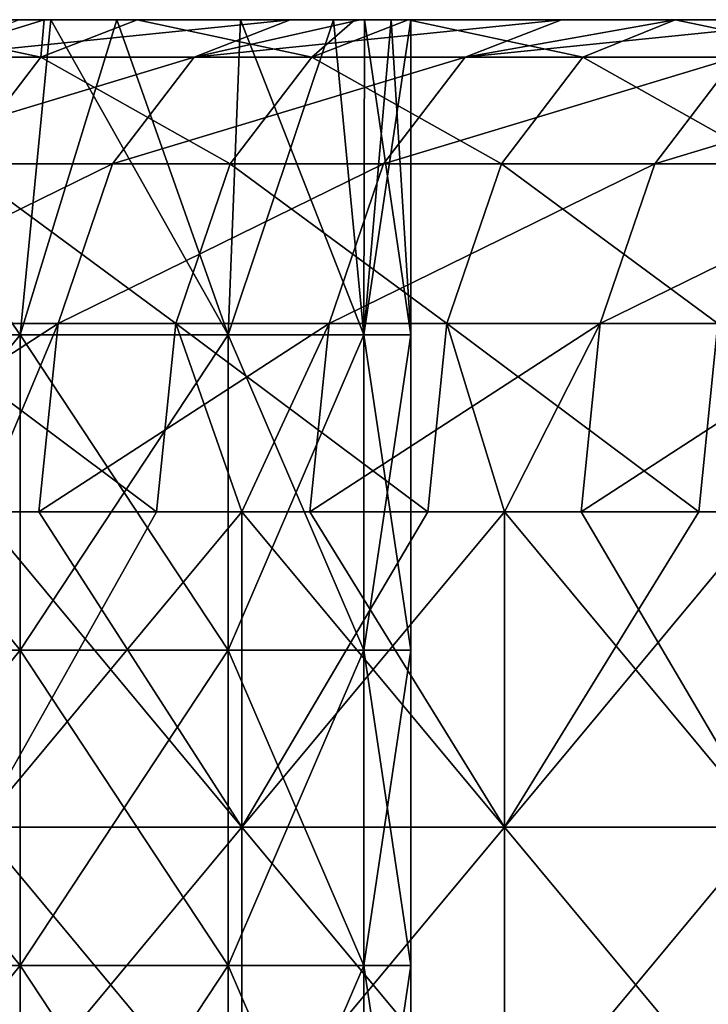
# Model space of a CAD drawing. Header units: inches. Extents: x -4.75 to 4.5, y 0 to 1.88.
# Tile 7 of 256: x -4.15 to -3.98, y 1 to 1.25. Entities that reach past the tile are written whole.
import ezdxf

# ---------------------------------------------------------------- set-up
doc = ezdxf.new("R2010")
doc.units = ezdxf.units.IN
doc.header["$LTSCALE"] = 101.851852
doc.header["$MEASUREMENT"] = 0
for name, color, linetype in [('100', 7, 'CONTINUOUS'), ('101', 7, 'CONTINUOUS'), ('102', 7, 'CONTINUOUS'), ('103', 7, 'CONTINUOUS'), ('125', 7, 'CONTINUOUS'), ('129', 7, 'CONTINUOUS'), ('98', 7, 'CONTINUOUS')]:
    doc.layers.add(name, color=color, linetype=linetype)

msp = doc.modelspace()

# ---------------------------------------------------------------- linework, layer by layer
at = {"layer": '100', "color": 13, "linetype": 'Continuous', "true_color": 0xd67263}
for points in [[(-4.11609, 1.125, -0.75185), (-4.09444, 1.125, -0.76472), (-4.16111, 1.045, -0.72509), (-4.11609, 1.125, -0.75185)], [(-4.16111, 1.045, -0.72509), (-4.09444, 1.125, -0.76472), (-4.09444, 1.045, -0.76472), (-4.16111, 1.045, -0.72509)], [(-4.16111, 1.125, -0.72509), (-4.11609, 1.125, -0.75185), (-4.16111, 1.045, -0.72509), (-4.16111, 1.125, -0.72509)], [(-4.04725, 1.125, -0.79278), (-4.02778, 1.125, -0.80435), (-4.09444, 1.045, -0.76472), (-4.04725, 1.125, -0.79278)], [(-4.09444, 1.045, -0.76472), (-4.02778, 1.125, -0.80435), (-4.02778, 1.045, -0.80435), (-4.09444, 1.045, -0.76472)], [(-4.09444, 1.125, -0.76472), (-4.04725, 1.125, -0.79278), (-4.09444, 1.045, -0.76472), (-4.09444, 1.125, -0.76472)], [(-3.97842, 1.125, -0.8337), (-3.96112, 1.125, -0.84398), (-4.02778, 1.045, -0.80435), (-3.97842, 1.125, -0.8337)], [(-4.02778, 1.045, -0.80435), (-3.96112, 1.125, -0.84398), (-3.96112, 1.045, -0.84398), (-4.02778, 1.045, -0.80435)], [(-4.02778, 1.125, -0.80435), (-3.97842, 1.125, -0.8337), (-4.02778, 1.045, -0.80435), (-4.02778, 1.125, -0.80435)], [(-4.16111, 1.045, -0.72509), (-4.09444, 1.045, -0.76472), (-4.16111, 0.96492, -0.72509), (-4.16111, 1.045, -0.72509)], [(-4.09444, 1.045, -0.76472), (-4.09444, 0.96492, -0.76472), (-4.16111, 0.96492, -0.72509), (-4.09444, 1.045, -0.76472)], [(-4.09444, 1.045, -0.76472), (-4.02778, 1.045, -0.80435), (-4.09444, 0.96492, -0.76472), (-4.09444, 1.045, -0.76472)], [(-4.02778, 1.045, -0.80435), (-4.02778, 0.96492, -0.80435), (-4.09444, 0.96492, -0.76472), (-4.02778, 1.045, -0.80435)], [(-4.02778, 1.045, -0.80435), (-3.96112, 1.045, -0.84398), (-4.02778, 0.96492, -0.80435), (-4.02778, 1.045, -0.80435)], [(-3.96112, 1.045, -0.84398), (-3.96112, 0.96492, -0.84398), (-4.02778, 0.96492, -0.80435), (-3.96112, 1.045, -0.84398)]]:
    msp.add_3dface(points, dxfattribs=at)
at = {"layer": '101', "color": 13, "linetype": 'Continuous', "true_color": 0xd67263}
for points in [[(-4.22468, 1.25, -0.54188), (-4.22468, 1.25, -0.4722), (-4.1446, 1.25, -0.51857), (-4.22468, 1.25, -0.54188)], [(-4.19029, 1.25, -0.56232), (-4.22468, 1.25, -0.54188), (-4.1446, 1.25, -0.51857), (-4.19029, 1.25, -0.56232)], [(-4.22468, 1.25, -0.4722), (-4.22468, 1.25, -0.40253), (-4.1446, 1.25, -0.44766), (-4.22468, 1.25, -0.4722)], [(-4.1446, 1.25, -0.51857), (-4.22468, 1.25, -0.4722), (-4.1446, 1.25, -0.44766), (-4.1446, 1.25, -0.51857)], [(-4.22468, 1.25, -0.40253), (-4.22468, 1.25, -0.33286), (-4.1446, 1.25, -0.37675), (-4.22468, 1.25, -0.40253)], [(-4.1446, 1.25, -0.44766), (-4.22468, 1.25, -0.40253), (-4.1446, 1.25, -0.37675), (-4.1446, 1.25, -0.44766)], [(-4.22468, 1.25, -0.33286), (-4.22468, 1.25, -0.26319), (-4.1446, 1.25, -0.30583), (-4.22468, 1.25, -0.33286)], [(-4.1446, 1.25, -0.37675), (-4.22468, 1.25, -0.33286), (-4.1446, 1.25, -0.30583), (-4.1446, 1.25, -0.37675)], [(-4.22468, 1.25, -0.26319), (-4.22446, 1.25, -0.19685), (-4.1446, 1.25, -0.23492), (-4.22468, 1.25, -0.26319)], [(-4.1446, 1.25, -0.30583), (-4.22468, 1.25, -0.26319), (-4.1446, 1.25, -0.23492), (-4.1446, 1.25, -0.30583)], [(-4.1446, 1.25, 0.51857), (-4.1446, 1.25, 0.44766), (-4.22468, 1.25, 0.4722), (-4.1446, 1.25, 0.51857)], [(-4.21979, 1.25, 0.54478), (-4.1446, 1.25, 0.51857), (-4.22468, 1.25, 0.54188), (-4.21979, 1.25, 0.54478)], [(-4.22468, 1.25, 0.54188), (-4.1446, 1.25, 0.51857), (-4.22468, 1.25, 0.4722), (-4.22468, 1.25, 0.54188)], [(-4.1446, 1.25, 0.44766), (-4.1446, 1.25, 0.37675), (-4.22468, 1.25, 0.40253), (-4.1446, 1.25, 0.44766)], [(-4.22468, 1.25, 0.4722), (-4.1446, 1.25, 0.44766), (-4.22468, 1.25, 0.40253), (-4.22468, 1.25, 0.4722)], [(-4.1446, 1.25, 0.37675), (-4.1446, 1.25, 0.30583), (-4.22468, 1.25, 0.33286), (-4.1446, 1.25, 0.37675)], [(-4.22468, 1.25, 0.40253), (-4.1446, 1.25, 0.37675), (-4.22468, 1.25, 0.33286), (-4.22468, 1.25, 0.40253)], [(-4.1446, 1.25, 0.30583), (-4.1446, 1.25, 0.23492), (-4.22468, 1.25, 0.26319), (-4.1446, 1.25, 0.30583)], [(-4.22468, 1.25, 0.33286), (-4.1446, 1.25, 0.30583), (-4.22468, 1.25, 0.26319), (-4.22468, 1.25, 0.33286)], [(-4.1446, 1.25, 0.23492), (-4.2059, 1.25, 0.19352), (-4.22468, 1.25, 0.26319), (-4.1446, 1.25, 0.23492)], [(-4.22446, 1.25, -0.19685), (-4.2059, 1.25, -0.19352), (-4.1446, 1.25, -0.23492), (-4.22446, 1.25, -0.19685)], [(-4.19032, 1.25, 0.56231), (-4.1446, 1.25, 0.51857), (-4.21979, 1.25, 0.54478), (-4.19032, 1.25, 0.56231)], [(-4.1446, 1.25, -0.23492), (-4.2059, 1.25, -0.19352), (-4.14298, 1.25, -0.16714), (-4.1446, 1.25, -0.23492)], [(-4.1446, 1.25, 0.23492), (-4.14298, 1.25, 0.16714), (-4.2059, 1.25, 0.19352), (-4.1446, 1.25, 0.23492)], [(-4.15096, 1.25, 0.5857), (-4.1446, 1.25, 0.51857), (-4.19032, 1.25, 0.56231), (-4.15096, 1.25, 0.5857)], [(-4.1446, 1.25, -0.58948), (-4.19029, 1.25, -0.56232), (-4.1446, 1.25, -0.51857), (-4.1446, 1.25, -0.58948)], [(-4.1446, 1.25, 0.58948), (-4.1446, 1.25, 0.51857), (-4.15096, 1.25, 0.5857), (-4.1446, 1.25, 0.58948)], [(-4.1446, 1.25, -0.58948), (-4.1446, 1.25, -0.51857), (-4.06452, 1.25, -0.56584), (-4.1446, 1.25, -0.58948)], [(-4.12105, 1.25, -0.60349), (-4.1446, 1.25, -0.58948), (-4.06452, 1.25, -0.56584), (-4.12105, 1.25, -0.60349)], [(-4.1446, 1.25, -0.51857), (-4.1446, 1.25, -0.44766), (-4.06452, 1.25, -0.4946), (-4.1446, 1.25, -0.51857)], [(-4.06452, 1.25, -0.56584), (-4.1446, 1.25, -0.51857), (-4.06452, 1.25, -0.4946), (-4.06452, 1.25, -0.56584)], [(-4.1446, 1.25, -0.44766), (-4.1446, 1.25, -0.37675), (-4.06452, 1.25, -0.42335), (-4.1446, 1.25, -0.44766)], [(-4.06452, 1.25, -0.4946), (-4.1446, 1.25, -0.44766), (-4.06452, 1.25, -0.42335), (-4.06452, 1.25, -0.4946)], [(-4.1446, 1.25, -0.37675), (-4.1446, 1.25, -0.30583), (-4.06452, 1.25, -0.3521), (-4.1446, 1.25, -0.37675)], [(-4.06452, 1.25, -0.42335), (-4.1446, 1.25, -0.37675), (-4.06452, 1.25, -0.3521), (-4.06452, 1.25, -0.42335)], [(-4.1446, 1.25, -0.30583), (-4.1446, 1.25, -0.23492), (-4.06452, 1.25, -0.28086), (-4.1446, 1.25, -0.30583)], [(-4.06452, 1.25, -0.3521), (-4.1446, 1.25, -0.30583), (-4.06452, 1.25, -0.28086), (-4.06452, 1.25, -0.3521)], [(-4.1446, 1.25, -0.23492), (-4.14298, 1.25, -0.16714), (-4.06452, 1.25, -0.20961), (-4.1446, 1.25, -0.23492)], [(-4.06452, 1.25, -0.28086), (-4.1446, 1.25, -0.23492), (-4.06452, 1.25, -0.20961), (-4.06452, 1.25, -0.28086)], [(-4.06452, 1.25, 0.56584), (-4.06452, 1.25, 0.4946), (-4.1446, 1.25, 0.51857), (-4.06452, 1.25, 0.56584)], [(-4.08213, 1.25, 0.62662), (-4.06452, 1.25, 0.56584), (-4.1446, 1.25, 0.58948), (-4.08213, 1.25, 0.62662)], [(-4.1446, 1.25, 0.58948), (-4.06452, 1.25, 0.56584), (-4.1446, 1.25, 0.51857), (-4.1446, 1.25, 0.58948)], [(-4.06452, 1.25, 0.4946), (-4.06452, 1.25, 0.42335), (-4.1446, 1.25, 0.44766), (-4.06452, 1.25, 0.4946)], [(-4.1446, 1.25, 0.51857), (-4.06452, 1.25, 0.4946), (-4.1446, 1.25, 0.44766), (-4.1446, 1.25, 0.51857)], [(-4.06452, 1.25, 0.42335), (-4.06452, 1.25, 0.3521), (-4.1446, 1.25, 0.37675), (-4.06452, 1.25, 0.42335)], [(-4.1446, 1.25, 0.44766), (-4.06452, 1.25, 0.42335), (-4.1446, 1.25, 0.37675), (-4.1446, 1.25, 0.44766)], [(-4.06452, 1.25, 0.3521), (-4.06452, 1.25, 0.28086), (-4.1446, 1.25, 0.30583), (-4.06452, 1.25, 0.3521)], [(-4.1446, 1.25, 0.37675), (-4.06452, 1.25, 0.3521), (-4.1446, 1.25, 0.30583), (-4.1446, 1.25, 0.37675)], [(-4.06452, 1.25, 0.28086), (-4.06452, 1.25, 0.20961), (-4.1446, 1.25, 0.23492), (-4.06452, 1.25, 0.28086)], [(-4.1446, 1.25, 0.30583), (-4.06452, 1.25, 0.28086), (-4.1446, 1.25, 0.23492), (-4.1446, 1.25, 0.30583)], [(-4.1446, 1.25, 0.23492), (-4.06452, 1.25, 0.20961), (-4.14298, 1.25, 0.16714), (-4.1446, 1.25, 0.23492)], [(-4.14298, 1.25, -0.16714), (-4.12619, 1.25, -0.15515), (-4.06452, 1.25, -0.20961), (-4.14298, 1.25, -0.16714)], [(-4.06452, 1.25, 0.20961), (-4.06452, 1.25, 0.13836), (-4.14298, 1.25, 0.16714), (-4.06452, 1.25, 0.20961)], [(-4.14298, 1.25, 0.16714), (-4.06452, 1.25, 0.13836), (-4.12619, 1.25, 0.15515), (-4.14298, 1.25, 0.16714)], [(-4.06452, 1.25, -0.20961), (-4.12619, 1.25, -0.15515), (-4.06452, 1.25, -0.13836), (-4.06452, 1.25, -0.20961)], [(-4.06452, 1.25, -0.13836), (-4.12619, 1.25, -0.15515), (-4.09479, 1.25, -0.12371), (-4.06452, 1.25, -0.13836)], [(-4.12619, 1.25, 0.15515), (-4.06452, 1.25, 0.13836), (-4.09479, 1.25, 0.12371), (-4.12619, 1.25, 0.15515)], [(-4.06577, 1.25, -0.63635), (-4.12105, 1.25, -0.60349), (-4.06452, 1.25, -0.56584), (-4.06577, 1.25, -0.63635)], [(-4.0712, 1.25, -0.08614), (-4.06452, 1.25, -0.13836), (-4.09479, 1.25, -0.12371), (-4.0712, 1.25, -0.08614)], [(-4.06452, 1.25, 0.13836), (-4.0712, 1.25, 0.08614), (-4.09479, 1.25, 0.12371), (-4.06452, 1.25, 0.13836)], [(-4.06452, 1.25, 0.63709), (-4.06452, 1.25, 0.56584), (-4.08213, 1.25, 0.62662), (-4.06452, 1.25, 0.63709)], [(-4.0633, 1.25, -0.06738), (-4.06452, 1.25, -0.13836), (-4.0712, 1.25, -0.08614), (-4.0633, 1.25, -0.06738)], [(-4.06452, 1.25, 0.13836), (-4.0633, 1.25, 0.06738), (-4.0712, 1.25, 0.08614), (-4.06452, 1.25, 0.13836)], [(-4.06577, 1.25, -0.63635), (-4.06452, 1.25, -0.56584), (-3.98444, 1.25, -0.60862), (-4.06577, 1.25, -0.63635)], [(-4.05221, 1.25, -0.64441), (-4.06577, 1.25, -0.63635), (-3.98444, 1.25, -0.60862), (-4.05221, 1.25, -0.64441)], [(-4.06452, 1.25, -0.56584), (-4.06452, 1.25, -0.4946), (-3.98444, 1.25, -0.53254), (-4.06452, 1.25, -0.56584)], [(-3.98444, 1.25, -0.60862), (-4.06452, 1.25, -0.56584), (-3.98444, 1.25, -0.53254), (-3.98444, 1.25, -0.60862)], [(-4.06452, 1.25, -0.4946), (-4.06452, 1.25, -0.42335), (-3.98444, 1.25, -0.45646), (-4.06452, 1.25, -0.4946)], [(-3.98444, 1.25, -0.53254), (-4.06452, 1.25, -0.4946), (-3.98444, 1.25, -0.45646), (-3.98444, 1.25, -0.53254)], [(-4.06452, 1.25, -0.42335), (-4.06452, 1.25, -0.3521), (-3.98444, 1.25, -0.38039), (-4.06452, 1.25, -0.42335)], [(-3.98444, 1.25, -0.45646), (-4.06452, 1.25, -0.42335), (-3.98444, 1.25, -0.38039), (-3.98444, 1.25, -0.45646)], [(-4.06452, 1.25, -0.3521), (-4.06452, 1.25, -0.28086), (-3.98444, 1.25, -0.30431), (-4.06452, 1.25, -0.3521)], [(-3.98444, 1.25, -0.38039), (-4.06452, 1.25, -0.3521), (-3.98444, 1.25, -0.30431), (-3.98444, 1.25, -0.38039)], [(-4.06452, 1.25, -0.28086), (-4.06452, 1.25, -0.20961), (-3.98444, 1.25, -0.22823), (-4.06452, 1.25, -0.28086)], [(-3.98444, 1.25, -0.30431), (-4.06452, 1.25, -0.28086), (-3.98444, 1.25, -0.22823), (-3.98444, 1.25, -0.30431)], [(-4.06452, 1.25, -0.20961), (-4.06452, 1.25, -0.13836), (-3.98444, 1.25, -0.15215), (-4.06452, 1.25, -0.20961)], [(-3.98444, 1.25, -0.22823), (-4.06452, 1.25, -0.20961), (-3.98444, 1.25, -0.15215), (-3.98444, 1.25, -0.22823)], [(-4.06452, 1.25, -0.13836), (-4.0633, 1.25, -0.06738), (-3.98444, 1.25, -0.07608), (-4.06452, 1.25, -0.13836)], [(-3.98444, 1.25, -0.15215), (-4.06452, 1.25, -0.13836), (-3.98444, 1.25, -0.07608), (-3.98444, 1.25, -0.15215)], [(-3.98444, 1.25, 0.15215), (-3.98444, 1.25, 0.07608), (-4.06452, 1.25, 0.13836), (-3.98444, 1.25, 0.15215)], [(-4.06452, 1.25, 0.13836), (-3.98444, 1.25, 0.07608), (-4.0633, 1.25, 0.06738), (-4.06452, 1.25, 0.13836)], [(-3.98444, 1.25, 0.22823), (-3.98444, 1.25, 0.15215), (-4.06452, 1.25, 0.20961), (-3.98444, 1.25, 0.22823)], [(-4.06452, 1.25, 0.20961), (-3.98444, 1.25, 0.15215), (-4.06452, 1.25, 0.13836), (-4.06452, 1.25, 0.20961)], [(-3.98444, 1.25, 0.30431), (-3.98444, 1.25, 0.22823), (-4.06452, 1.25, 0.28086), (-3.98444, 1.25, 0.30431)], [(-4.06452, 1.25, 0.28086), (-3.98444, 1.25, 0.22823), (-4.06452, 1.25, 0.20961), (-4.06452, 1.25, 0.28086)], [(-3.98444, 1.25, 0.38039), (-3.98444, 1.25, 0.30431), (-4.06452, 1.25, 0.3521), (-3.98444, 1.25, 0.38039)], [(-4.06452, 1.25, 0.3521), (-3.98444, 1.25, 0.30431), (-4.06452, 1.25, 0.28086), (-4.06452, 1.25, 0.3521)], [(-3.98444, 1.25, 0.45646), (-3.98444, 1.25, 0.38039), (-4.06452, 1.25, 0.42335), (-3.98444, 1.25, 0.45646)], [(-4.06452, 1.25, 0.42335), (-3.98444, 1.25, 0.38039), (-4.06452, 1.25, 0.3521), (-4.06452, 1.25, 0.42335)], [(-3.98444, 1.25, 0.53254), (-3.98444, 1.25, 0.45646), (-4.06452, 1.25, 0.4946), (-3.98444, 1.25, 0.53254)], [(-4.06452, 1.25, 0.4946), (-3.98444, 1.25, 0.45646), (-4.06452, 1.25, 0.42335), (-4.06452, 1.25, 0.4946)], [(-3.98444, 1.25, 0.60862), (-3.98444, 1.25, 0.53254), (-4.06452, 1.25, 0.56584), (-3.98444, 1.25, 0.60862)], [(-4.06452, 1.25, 0.56584), (-3.98444, 1.25, 0.53254), (-4.06452, 1.25, 0.4946), (-4.06452, 1.25, 0.56584)], [(-4.0133, 1.25, 0.66754), (-3.98444, 1.25, 0.60862), (-4.06452, 1.25, 0.63709), (-4.0133, 1.25, 0.66754)], [(-4.06452, 1.25, 0.63709), (-3.98444, 1.25, 0.60862), (-4.06452, 1.25, 0.56584), (-4.06452, 1.25, 0.63709)], [(-4.0633, 1.25, -0.06738), (-4.05652, 1.25, -0.04432), (-3.98444, 1.25, -0.07608), (-4.0633, 1.25, -0.06738)], [(-3.98444, 1.25, 0.07608), (-3.98444, 1.25), (-4.0633, 1.25, 0.06738), (-3.98444, 1.25, 0.07608)], [(-4.0633, 1.25, 0.06738), (-3.98444, 1.25), (-4.05652, 1.25, 0.04432), (-4.0633, 1.25, 0.06738)], [(-3.98444, 1.25, -0.07608), (-4.05652, 1.25, -0.04432), (-4.0515, 1.25), (-3.98444, 1.25, -0.07608)], [(-4.05652, 1.25, 0.04432), (-3.98444, 1.25), (-4.0515, 1.25), (-4.05652, 1.25, 0.04432)], [(-3.98444, 1.25, -0.6847), (-4.05221, 1.25, -0.64441), (-3.98444, 1.25, -0.60862), (-3.98444, 1.25, -0.6847)], [(-3.98444, 1.25), (-3.98444, 1.25, -0.07608), (-4.0515, 1.25), (-3.98444, 1.25)], [(-3.98444, 1.25, 0.6847), (-3.98444, 1.25, 0.60862), (-4.0133, 1.25, 0.66754), (-3.98444, 1.25, 0.6847)], [(-3.98444, 1.25, -0.6847), (-3.98444, 1.25, -0.60862), (-3.90436, 1.25, -0.65522), (-3.98444, 1.25, -0.6847)], [(-3.98444, 1.25, -0.6847), (-3.90436, 1.25, -0.65522), (-3.94124, 1.25, -0.71038), (-3.98444, 1.25, -0.6847)], [(-3.98444, 1.25, -0.60862), (-3.98444, 1.25, -0.53254), (-3.90436, 1.25, -0.57813), (-3.98444, 1.25, -0.60862)], [(-3.90436, 1.25, -0.65522), (-3.98444, 1.25, -0.60862), (-3.90436, 1.25, -0.57813), (-3.90436, 1.25, -0.65522)], [(-3.98444, 1.25, -0.53254), (-3.98444, 1.25, -0.45646), (-3.90436, 1.25, -0.50105), (-3.98444, 1.25, -0.53254)], [(-3.90436, 1.25, -0.57813), (-3.98444, 1.25, -0.53254), (-3.90436, 1.25, -0.50105), (-3.90436, 1.25, -0.57813)], [(-3.98444, 1.25, -0.45646), (-3.98444, 1.25, -0.38039), (-3.90436, 1.25, -0.42396), (-3.98444, 1.25, -0.45646)], [(-3.90436, 1.25, -0.50105), (-3.98444, 1.25, -0.45646), (-3.90436, 1.25, -0.42396), (-3.90436, 1.25, -0.50105)], [(-3.98444, 1.25, -0.38039), (-3.98444, 1.25, -0.30431), (-3.90436, 1.25, -0.34688), (-3.98444, 1.25, -0.38039)], [(-3.90436, 1.25, -0.42396), (-3.98444, 1.25, -0.38039), (-3.90436, 1.25, -0.34688), (-3.90436, 1.25, -0.42396)], [(-3.98444, 1.25, -0.30431), (-3.98444, 1.25, -0.22823), (-3.90436, 1.25, -0.2698), (-3.98444, 1.25, -0.30431)], [(-3.90436, 1.25, -0.34688), (-3.98444, 1.25, -0.30431), (-3.90436, 1.25, -0.2698), (-3.90436, 1.25, -0.34688)], [(-3.98444, 1.25, -0.22823), (-3.98444, 1.25, -0.15215), (-3.90436, 1.25, -0.19271), (-3.98444, 1.25, -0.22823)], [(-3.90436, 1.25, -0.2698), (-3.98444, 1.25, -0.22823), (-3.90436, 1.25, -0.19271), (-3.90436, 1.25, -0.2698)], [(-3.98444, 1.25, -0.15215), (-3.98444, 1.25, -0.07608), (-3.90436, 1.25, -0.11563), (-3.98444, 1.25, -0.15215)], [(-3.90436, 1.25, -0.19271), (-3.98444, 1.25, -0.15215), (-3.90436, 1.25, -0.11563), (-3.90436, 1.25, -0.19271)], [(-3.98444, 1.25, -0.07608), (-3.98444, 1.25), (-3.90436, 1.25, -0.03854), (-3.98444, 1.25, -0.07608)], [(-3.90436, 1.25, -0.11563), (-3.98444, 1.25, -0.07608), (-3.90436, 1.25, -0.03854), (-3.90436, 1.25, -0.11563)], [(-3.98444, 1.25), (-3.98444, 1.25, 0.07608), (-3.90436, 1.25, 0.03854), (-3.98444, 1.25)], [(-3.90436, 1.25, -0.03854), (-3.98444, 1.25), (-3.90436, 1.25, 0.03854), (-3.90436, 1.25, -0.03854)], [(-3.98444, 1.25, 0.07608), (-3.98444, 1.25, 0.15215), (-3.90436, 1.25, 0.11563), (-3.98444, 1.25, 0.07608)], [(-3.90436, 1.25, 0.03854), (-3.98444, 1.25, 0.07608), (-3.90436, 1.25, 0.11563), (-3.90436, 1.25, 0.03854)], [(-3.98444, 1.25, 0.15215), (-3.98444, 1.25, 0.22823), (-3.90436, 1.25, 0.19271), (-3.98444, 1.25, 0.15215)], [(-3.90436, 1.25, 0.11563), (-3.98444, 1.25, 0.15215), (-3.90436, 1.25, 0.19271), (-3.90436, 1.25, 0.11563)], [(-3.98444, 1.25, 0.22823), (-3.98444, 1.25, 0.30431), (-3.90436, 1.25, 0.2698), (-3.98444, 1.25, 0.22823)], [(-3.90436, 1.25, 0.19271), (-3.98444, 1.25, 0.22823), (-3.90436, 1.25, 0.2698), (-3.90436, 1.25, 0.19271)], [(-3.98444, 1.25, 0.30431), (-3.98444, 1.25, 0.38039), (-3.90436, 1.25, 0.34688), (-3.98444, 1.25, 0.30431)], [(-3.90436, 1.25, 0.2698), (-3.98444, 1.25, 0.30431), (-3.90436, 1.25, 0.34688), (-3.90436, 1.25, 0.2698)], [(-3.98444, 1.25, 0.38039), (-3.98444, 1.25, 0.45646), (-3.90436, 1.25, 0.42396), (-3.98444, 1.25, 0.38039)], [(-3.90436, 1.25, 0.34688), (-3.98444, 1.25, 0.38039), (-3.90436, 1.25, 0.42396), (-3.90436, 1.25, 0.34688)], [(-3.98444, 1.25, 0.45646), (-3.98444, 1.25, 0.53254), (-3.90436, 1.25, 0.50105), (-3.98444, 1.25, 0.45646)], [(-3.90436, 1.25, 0.42396), (-3.98444, 1.25, 0.45646), (-3.90436, 1.25, 0.50105), (-3.90436, 1.25, 0.42396)], [(-3.98444, 1.25, 0.53254), (-3.98444, 1.25, 0.60862), (-3.90436, 1.25, 0.57813), (-3.98444, 1.25, 0.53254)], [(-3.90436, 1.25, 0.50105), (-3.98444, 1.25, 0.53254), (-3.90436, 1.25, 0.57813), (-3.90436, 1.25, 0.50105)], [(-3.98444, 1.25, 0.60862), (-3.98444, 1.25, 0.6847), (-3.90436, 1.25, 0.65522), (-3.98444, 1.25, 0.60862)], [(-3.90436, 1.25, 0.57813), (-3.98444, 1.25, 0.60862), (-3.90436, 1.25, 0.65522), (-3.90436, 1.25, 0.57813)], [(-3.98444, 1.25, 0.6847), (-3.94447, 1.25, 0.70846), (-3.90436, 1.25, 0.65522), (-3.98444, 1.25, 0.6847)]]:
    msp.add_3dface(points, dxfattribs=at)
at = {"layer": '102', "color": 13, "linetype": 'Continuous', "true_color": 0xd67263}
for points in [[(-4.15075, 1.17, -0.17191), (-4.2059, 1.25, -0.19352), (-4.21553, 1.17, -0.19548), (-4.15075, 1.17, -0.17191)], [(-4.14298, 1.25, -0.16714), (-4.2059, 1.25, -0.19352), (-4.15075, 1.17, -0.17191), (-4.14298, 1.25, -0.16714)], [(-4.09794, 1.17, -0.12759), (-4.14298, 1.25, -0.16714), (-4.15075, 1.17, -0.17191), (-4.09794, 1.17, -0.12759)], [(-4.12619, 1.25, -0.15515), (-4.14298, 1.25, -0.16714), (-4.09794, 1.17, -0.12759), (-4.12619, 1.25, -0.15515)], [(-4.09479, 1.25, -0.12371), (-4.12619, 1.25, -0.15515), (-4.09794, 1.17, -0.12759), (-4.09479, 1.25, -0.12371)], [(-4.06347, 1.17, -0.06789), (-4.09479, 1.25, -0.12371), (-4.09794, 1.17, -0.12759), (-4.06347, 1.17, -0.06789)], [(-4.0712, 1.25, -0.08614), (-4.09479, 1.25, -0.12371), (-4.06347, 1.17, -0.06789), (-4.0712, 1.25, -0.08614)], [(-4.0633, 1.25, -0.06738), (-4.0712, 1.25, -0.08614), (-4.06347, 1.17, -0.06789), (-4.0633, 1.25, -0.06738)], [(-4.0515, 1.17), (-4.0633, 1.25, -0.06738), (-4.06347, 1.17, -0.06789), (-4.0515, 1.17)], [(-4.05652, 1.25, -0.04432), (-4.0633, 1.25, -0.06738), (-4.0515, 1.17), (-4.05652, 1.25, -0.04432)], [(-4.0515, 1.25), (-4.05652, 1.25, -0.04432), (-4.0515, 1.17), (-4.0515, 1.25)], [(-4.15075, 1.17, -0.17191), (-4.21553, 1.17, -0.19548), (-4.15075, 1.08992, -0.17191), (-4.15075, 1.17, -0.17191)], [(-4.21553, 1.17, -0.19548), (-4.21553, 1.08992, -0.19548), (-4.15075, 1.08992, -0.17191), (-4.21553, 1.17, -0.19548)], [(-4.09794, 1.17, -0.12759), (-4.15075, 1.17, -0.17191), (-4.09794, 1.08992, -0.12759), (-4.09794, 1.17, -0.12759)], [(-4.15075, 1.17, -0.17191), (-4.15075, 1.08992, -0.17191), (-4.09794, 1.08992, -0.12759), (-4.15075, 1.17, -0.17191)], [(-4.06347, 1.17, -0.06789), (-4.09794, 1.17, -0.12759), (-4.06347, 1.08992, -0.06789), (-4.06347, 1.17, -0.06789)], [(-4.09794, 1.17, -0.12759), (-4.09794, 1.08992, -0.12759), (-4.06347, 1.08992, -0.06789), (-4.09794, 1.17, -0.12759)], [(-4.0515, 1.17), (-4.06347, 1.17, -0.06789), (-4.0515, 1.08992), (-4.0515, 1.17)], [(-4.0515, 1.08992), (-4.06347, 1.17, -0.06789), (-4.06347, 1.08992, -0.06789), (-4.0515, 1.08992)], [(-4.21553, 1.00984, -0.19548), (-4.15075, 1.00984, -0.17191), (-4.21553, 1.08992, -0.19548), (-4.21553, 1.00984, -0.19548)], [(-4.21553, 1.08992, -0.19548), (-4.15075, 1.00984, -0.17191), (-4.15075, 1.08992, -0.17191), (-4.21553, 1.08992, -0.19548)], [(-4.15075, 1.00984, -0.17191), (-4.09794, 1.00984, -0.12759), (-4.15075, 1.08992, -0.17191), (-4.15075, 1.00984, -0.17191)], [(-4.15075, 1.08992, -0.17191), (-4.09794, 1.00984, -0.12759), (-4.09794, 1.08992, -0.12759), (-4.15075, 1.08992, -0.17191)], [(-4.09794, 1.00984, -0.12759), (-4.06347, 1.00984, -0.06789), (-4.09794, 1.08992, -0.12759), (-4.09794, 1.00984, -0.12759)], [(-4.09794, 1.08992, -0.12759), (-4.06347, 1.00984, -0.06789), (-4.06347, 1.08992, -0.06789), (-4.09794, 1.08992, -0.12759)], [(-4.06347, 1.00984, -0.06789), (-4.0515, 1.00984), (-4.06347, 1.08992, -0.06789), (-4.06347, 1.00984, -0.06789)], [(-4.0515, 1.00984), (-4.0515, 1.08992), (-4.06347, 1.08992, -0.06789), (-4.0515, 1.00984)], [(-4.21553, 0.92976, -0.19548), (-4.15075, 0.92976, -0.17191), (-4.21553, 1.00984, -0.19548), (-4.21553, 0.92976, -0.19548)], [(-4.21553, 1.00984, -0.19548), (-4.15075, 0.92976, -0.17191), (-4.15075, 1.00984, -0.17191), (-4.21553, 1.00984, -0.19548)], [(-4.15075, 0.92976, -0.17191), (-4.09794, 0.92976, -0.12759), (-4.15075, 1.00984, -0.17191), (-4.15075, 0.92976, -0.17191)], [(-4.15075, 1.00984, -0.17191), (-4.09794, 0.92976, -0.12759), (-4.09794, 1.00984, -0.12759), (-4.15075, 1.00984, -0.17191)], [(-4.09794, 0.92976, -0.12759), (-4.06347, 0.92976, -0.06789), (-4.09794, 1.00984, -0.12759), (-4.09794, 0.92976, -0.12759)], [(-4.09794, 1.00984, -0.12759), (-4.06347, 0.92976, -0.06789), (-4.06347, 1.00984, -0.06789), (-4.09794, 1.00984, -0.12759)], [(-4.06347, 0.92976, -0.06789), (-4.0515, 0.92976), (-4.06347, 1.00984, -0.06789), (-4.06347, 0.92976, -0.06789)], [(-4.0515, 0.92976), (-4.0515, 1.00984), (-4.06347, 1.00984, -0.06789), (-4.0515, 0.92976)]]:
    msp.add_3dface(points, dxfattribs=at)
at = {"layer": '103', "color": 13, "linetype": 'Continuous', "true_color": 0xd67263}
for points in [[(-4.21553, 1.17, 0.19548), (-4.2059, 1.25, 0.19352), (-4.15075, 1.17, 0.17191), (-4.21553, 1.17, 0.19548)], [(-4.2059, 1.25, 0.19352), (-4.14298, 1.25, 0.16714), (-4.15075, 1.17, 0.17191), (-4.2059, 1.25, 0.19352)], [(-4.14298, 1.25, 0.16714), (-4.12619, 1.25, 0.15515), (-4.15075, 1.17, 0.17191), (-4.14298, 1.25, 0.16714)], [(-4.15075, 1.17, 0.17191), (-4.12619, 1.25, 0.15515), (-4.09794, 1.17, 0.12759), (-4.15075, 1.17, 0.17191)], [(-4.12619, 1.25, 0.15515), (-4.09479, 1.25, 0.12371), (-4.09794, 1.17, 0.12759), (-4.12619, 1.25, 0.15515)], [(-4.09479, 1.25, 0.12371), (-4.0712, 1.25, 0.08614), (-4.09794, 1.17, 0.12759), (-4.09479, 1.25, 0.12371)], [(-4.09794, 1.17, 0.12759), (-4.0712, 1.25, 0.08614), (-4.06347, 1.17, 0.06789), (-4.09794, 1.17, 0.12759)], [(-4.0712, 1.25, 0.08614), (-4.0633, 1.25, 0.06738), (-4.06347, 1.17, 0.06789), (-4.0712, 1.25, 0.08614)], [(-4.0633, 1.25, 0.06738), (-4.05652, 1.25, 0.04432), (-4.06347, 1.17, 0.06789), (-4.0633, 1.25, 0.06738)], [(-4.05652, 1.25, 0.04432), (-4.0515, 1.25), (-4.06347, 1.17, 0.06789), (-4.05652, 1.25, 0.04432)], [(-4.0515, 1.25), (-4.0515, 1.17), (-4.06347, 1.17, 0.06789), (-4.0515, 1.25)], [(-4.21553, 1.17, 0.19548), (-4.15075, 1.17, 0.17191), (-4.21553, 1.08992, 0.19548), (-4.21553, 1.17, 0.19548)], [(-4.15075, 1.17, 0.17191), (-4.15075, 1.08992, 0.17191), (-4.21553, 1.08992, 0.19548), (-4.15075, 1.17, 0.17191)], [(-4.15075, 1.17, 0.17191), (-4.09794, 1.17, 0.12759), (-4.15075, 1.08992, 0.17191), (-4.15075, 1.17, 0.17191)], [(-4.09794, 1.17, 0.12759), (-4.09794, 1.08992, 0.12759), (-4.15075, 1.08992, 0.17191), (-4.09794, 1.17, 0.12759)], [(-4.09794, 1.17, 0.12759), (-4.06347, 1.17, 0.06789), (-4.09794, 1.08992, 0.12759), (-4.09794, 1.17, 0.12759)], [(-4.06347, 1.17, 0.06789), (-4.06347, 1.08992, 0.06789), (-4.09794, 1.08992, 0.12759), (-4.06347, 1.17, 0.06789)], [(-4.0515, 1.17), (-4.0515, 1.08992), (-4.06347, 1.08992, 0.06789), (-4.0515, 1.17)], [(-4.06347, 1.17, 0.06789), (-4.0515, 1.17), (-4.06347, 1.08992, 0.06789), (-4.06347, 1.17, 0.06789)], [(-4.15075, 1.00984, 0.17191), (-4.21553, 1.00984, 0.19548), (-4.15075, 1.08992, 0.17191), (-4.15075, 1.00984, 0.17191)], [(-4.15075, 1.08992, 0.17191), (-4.21553, 1.00984, 0.19548), (-4.21553, 1.08992, 0.19548), (-4.15075, 1.08992, 0.17191)], [(-4.09794, 1.00984, 0.12759), (-4.15075, 1.00984, 0.17191), (-4.09794, 1.08992, 0.12759), (-4.09794, 1.00984, 0.12759)], [(-4.09794, 1.08992, 0.12759), (-4.15075, 1.00984, 0.17191), (-4.15075, 1.08992, 0.17191), (-4.09794, 1.08992, 0.12759)], [(-4.06347, 1.00984, 0.06789), (-4.09794, 1.00984, 0.12759), (-4.06347, 1.08992, 0.06789), (-4.06347, 1.00984, 0.06789)], [(-4.06347, 1.08992, 0.06789), (-4.09794, 1.00984, 0.12759), (-4.09794, 1.08992, 0.12759), (-4.06347, 1.08992, 0.06789)], [(-4.0515, 1.08992), (-4.0515, 1.00984), (-4.06347, 1.00984, 0.06789), (-4.0515, 1.08992)], [(-4.0515, 1.08992), (-4.06347, 1.00984, 0.06789), (-4.06347, 1.08992, 0.06789), (-4.0515, 1.08992)], [(-4.15075, 0.92976, 0.17191), (-4.21553, 0.92976, 0.19548), (-4.15075, 1.00984, 0.17191), (-4.15075, 0.92976, 0.17191)], [(-4.15075, 1.00984, 0.17191), (-4.21553, 0.92976, 0.19548), (-4.21553, 1.00984, 0.19548), (-4.15075, 1.00984, 0.17191)], [(-4.09794, 0.92976, 0.12759), (-4.15075, 0.92976, 0.17191), (-4.09794, 1.00984, 0.12759), (-4.09794, 0.92976, 0.12759)], [(-4.09794, 1.00984, 0.12759), (-4.15075, 0.92976, 0.17191), (-4.15075, 1.00984, 0.17191), (-4.09794, 1.00984, 0.12759)], [(-4.06347, 0.92976, 0.06789), (-4.09794, 0.92976, 0.12759), (-4.06347, 1.00984, 0.06789), (-4.06347, 0.92976, 0.06789)], [(-4.06347, 1.00984, 0.06789), (-4.09794, 0.92976, 0.12759), (-4.09794, 1.00984, 0.12759), (-4.06347, 1.00984, 0.06789)], [(-4.0515, 1.00984), (-4.0515, 0.92976), (-4.06347, 0.92976, 0.06789), (-4.0515, 1.00984)], [(-4.0515, 1.00984), (-4.06347, 0.92976, 0.06789), (-4.06347, 1.00984, 0.06789), (-4.0515, 1.00984)]]:
    msp.add_3dface(points, dxfattribs=at)
at = {"layer": '125', "color": 13, "linetype": 'Continuous', "true_color": 0xd67263}
for points in [[(-4.08213, 1.25, 0.62662), (-4.1446, 1.25, 0.58948), (-4.17538, 1.24048, 0.62683), (-4.08213, 1.25, 0.62662)], [(-4.08213, 1.25, 0.62662), (-4.17538, 1.24048, 0.62683), (-4.10655, 1.24048, 0.66776), (-4.08213, 1.25, 0.62662)], [(-4.1446, 1.25, 0.58948), (-4.15096, 1.25, 0.5857), (-4.17538, 1.24048, 0.62683), (-4.1446, 1.25, 0.58948)], [(-4.0133, 1.25, 0.66754), (-4.06452, 1.25, 0.63709), (-4.10655, 1.24048, 0.66776), (-4.0133, 1.25, 0.66754)], [(-4.0133, 1.25, 0.66754), (-4.10655, 1.24048, 0.66776), (-4.03771, 1.24048, 0.70868), (-4.0133, 1.25, 0.66754)], [(-4.06452, 1.25, 0.63709), (-4.08213, 1.25, 0.62662), (-4.10655, 1.24048, 0.66776), (-4.06452, 1.25, 0.63709)], [(-3.98444, 1.25, 0.6847), (-4.0133, 1.25, 0.66754), (-4.03771, 1.24048, 0.70868), (-3.98444, 1.25, 0.6847)], [(-3.94447, 1.25, 0.70846), (-3.98444, 1.25, 0.6847), (-4.03771, 1.24048, 0.70868), (-3.94447, 1.25, 0.70846)], [(-3.94447, 1.25, 0.70846), (-4.03771, 1.24048, 0.70868), (-3.96888, 1.24048, 0.7496), (-3.94447, 1.25, 0.70846)], [(-4.17538, 1.24048, 0.62683), (-4.1961, 1.21339, 0.66169), (-4.10655, 1.24048, 0.66776), (-4.17538, 1.24048, 0.62683)], [(-4.10655, 1.24048, 0.66776), (-4.1961, 1.21339, 0.66169), (-4.12727, 1.21339, 0.70261), (-4.10655, 1.24048, 0.66776)], [(-4.10655, 1.24048, 0.66776), (-4.12727, 1.21339, 0.70261), (-4.03771, 1.24048, 0.70868), (-4.10655, 1.24048, 0.66776)], [(-4.03771, 1.24048, 0.70868), (-4.12727, 1.21339, 0.70261), (-4.05843, 1.21339, 0.74354), (-4.03771, 1.24048, 0.70868)], [(-4.03771, 1.24048, 0.70868), (-4.05843, 1.21339, 0.74354), (-3.96888, 1.24048, 0.7496), (-4.03771, 1.24048, 0.70868)], [(-3.96888, 1.24048, 0.7496), (-4.05843, 1.21339, 0.74354), (-3.9896, 1.21339, 0.78446), (-3.96888, 1.24048, 0.7496)], [(-3.96888, 1.24048, 0.7496), (-3.9896, 1.21339, 0.78446), (-3.90004, 1.24048, 0.79052), (-3.96888, 1.24048, 0.7496)], [(-3.90004, 1.24048, 0.79052), (-3.9896, 1.21339, 0.78446), (-3.92076, 1.21339, 0.82538), (-3.90004, 1.24048, 0.79052)], [(-4.1961, 1.21339, 0.66169), (-4.20995, 1.17284, 0.68498), (-4.12727, 1.21339, 0.70261), (-4.1961, 1.21339, 0.66169)], [(-4.12727, 1.21339, 0.70261), (-4.20995, 1.17284, 0.68498), (-4.14111, 1.17284, 0.72591), (-4.12727, 1.21339, 0.70261)], [(-4.12727, 1.21339, 0.70261), (-4.14111, 1.17284, 0.72591), (-4.05843, 1.21339, 0.74354), (-4.12727, 1.21339, 0.70261)], [(-4.05843, 1.21339, 0.74354), (-4.14111, 1.17284, 0.72591), (-4.07228, 1.17284, 0.76683), (-4.05843, 1.21339, 0.74354)], [(-4.05843, 1.21339, 0.74354), (-4.07228, 1.17284, 0.76683), (-3.9896, 1.21339, 0.78446), (-4.05843, 1.21339, 0.74354)], [(-3.9896, 1.21339, 0.78446), (-4.07228, 1.17284, 0.76683), (-4.00344, 1.17284, 0.80775), (-3.9896, 1.21339, 0.78446)], [(-3.9896, 1.21339, 0.78446), (-4.00344, 1.17284, 0.80775), (-3.92076, 1.21339, 0.82538), (-3.9896, 1.21339, 0.78446)], [(-3.92076, 1.21339, 0.82538), (-4.00344, 1.17284, 0.80775), (-3.93461, 1.17284, 0.84867), (-3.92076, 1.21339, 0.82538)], [(-4.21481, 1.125, 0.69316), (-4.16111, 1.125, 0.72509), (-4.14111, 1.17284, 0.72591), (-4.21481, 1.125, 0.69316)], [(-4.20995, 1.17284, 0.68498), (-4.21481, 1.125, 0.69316), (-4.14111, 1.17284, 0.72591), (-4.20995, 1.17284, 0.68498)], [(-4.16111, 1.125, 0.72509), (-4.14598, 1.125, 0.73408), (-4.14111, 1.17284, 0.72591), (-4.16111, 1.125, 0.72509)], [(-4.14598, 1.125, 0.73408), (-4.09444, 1.125, 0.76472), (-4.07228, 1.17284, 0.76683), (-4.14598, 1.125, 0.73408)], [(-4.14111, 1.17284, 0.72591), (-4.14598, 1.125, 0.73408), (-4.07228, 1.17284, 0.76683), (-4.14111, 1.17284, 0.72591)], [(-4.09444, 1.125, 0.76472), (-4.07714, 1.125, 0.77501), (-4.07228, 1.17284, 0.76683), (-4.09444, 1.125, 0.76472)], [(-4.07714, 1.125, 0.77501), (-4.02778, 1.125, 0.80435), (-4.00344, 1.17284, 0.80775), (-4.07714, 1.125, 0.77501)], [(-4.07228, 1.17284, 0.76683), (-4.07714, 1.125, 0.77501), (-4.00344, 1.17284, 0.80775), (-4.07228, 1.17284, 0.76683)], [(-4.02778, 1.125, 0.80435), (-4.00831, 1.125, 0.81593), (-4.00344, 1.17284, 0.80775), (-4.02778, 1.125, 0.80435)], [(-4.00831, 1.125, 0.81593), (-3.96112, 1.125, 0.84398), (-3.93461, 1.17284, 0.84867), (-4.00831, 1.125, 0.81593)], [(-4.00344, 1.17284, 0.80775), (-4.00831, 1.125, 0.81593), (-3.93461, 1.17284, 0.84867), (-4.00344, 1.17284, 0.80775)]]:
    msp.add_3dface(points, dxfattribs=at)
at = {"layer": '129', "color": 13, "linetype": 'Continuous', "true_color": 0xd67263}
for points in [[(-4.19029, 1.25, -0.56232), (-4.14549, 1.24048, -0.6446), (-4.21432, 1.24048, -0.60368), (-4.19029, 1.25, -0.56232)], [(-4.19029, 1.25, -0.56232), (-4.1446, 1.25, -0.58948), (-4.14549, 1.24048, -0.6446), (-4.19029, 1.25, -0.56232)], [(-4.1446, 1.25, -0.58948), (-4.12105, 1.25, -0.60349), (-4.14549, 1.24048, -0.6446), (-4.1446, 1.25, -0.58948)], [(-4.12105, 1.25, -0.60349), (-4.07665, 1.24048, -0.68553), (-4.14549, 1.24048, -0.6446), (-4.12105, 1.25, -0.60349)], [(-4.12105, 1.25, -0.60349), (-4.06577, 1.25, -0.63635), (-4.07665, 1.24048, -0.68553), (-4.12105, 1.25, -0.60349)], [(-4.06577, 1.25, -0.63635), (-4.05221, 1.25, -0.64441), (-4.07665, 1.24048, -0.68553), (-4.06577, 1.25, -0.63635)], [(-4.05221, 1.25, -0.64441), (-4.00782, 1.24048, -0.72645), (-4.07665, 1.24048, -0.68553), (-4.05221, 1.25, -0.64441)], [(-4.05221, 1.25, -0.64441), (-3.98444, 1.25, -0.6847), (-4.00782, 1.24048, -0.72645), (-4.05221, 1.25, -0.64441)], [(-3.98444, 1.25, -0.6847), (-3.93898, 1.24048, -0.76737), (-4.00782, 1.24048, -0.72645), (-3.98444, 1.25, -0.6847)], [(-3.98444, 1.25, -0.6847), (-3.94124, 1.25, -0.71038), (-3.93898, 1.24048, -0.76737), (-3.98444, 1.25, -0.6847)], [(-4.14549, 1.24048, -0.6446), (-4.16621, 1.21339, -0.67946), (-4.21432, 1.24048, -0.60368), (-4.14549, 1.24048, -0.6446)], [(-4.14549, 1.24048, -0.6446), (-4.09738, 1.21339, -0.72038), (-4.16621, 1.21339, -0.67946), (-4.14549, 1.24048, -0.6446)], [(-4.07665, 1.24048, -0.68553), (-4.09738, 1.21339, -0.72038), (-4.14549, 1.24048, -0.6446), (-4.07665, 1.24048, -0.68553)], [(-4.07665, 1.24048, -0.68553), (-4.02854, 1.21339, -0.76131), (-4.09738, 1.21339, -0.72038), (-4.07665, 1.24048, -0.68553)], [(-4.00782, 1.24048, -0.72645), (-4.02854, 1.21339, -0.76131), (-4.07665, 1.24048, -0.68553), (-4.00782, 1.24048, -0.72645)], [(-4.00782, 1.24048, -0.72645), (-3.95971, 1.21339, -0.80223), (-4.02854, 1.21339, -0.76131), (-4.00782, 1.24048, -0.72645)], [(-3.93898, 1.24048, -0.76737), (-3.95971, 1.21339, -0.80223), (-4.00782, 1.24048, -0.72645), (-3.93898, 1.24048, -0.76737)], [(-4.16621, 1.21339, -0.67946), (-4.11122, 1.17284, -0.74368), (-4.18006, 1.17284, -0.70275), (-4.16621, 1.21339, -0.67946)], [(-4.09738, 1.21339, -0.72038), (-4.11122, 1.17284, -0.74368), (-4.16621, 1.21339, -0.67946), (-4.09738, 1.21339, -0.72038)], [(-4.09738, 1.21339, -0.72038), (-4.04239, 1.17284, -0.7846), (-4.11122, 1.17284, -0.74368), (-4.09738, 1.21339, -0.72038)], [(-4.02854, 1.21339, -0.76131), (-4.04239, 1.17284, -0.7846), (-4.09738, 1.21339, -0.72038), (-4.02854, 1.21339, -0.76131)], [(-4.02854, 1.21339, -0.76131), (-3.97355, 1.17284, -0.82552), (-4.04239, 1.17284, -0.7846), (-4.02854, 1.21339, -0.76131)], [(-3.95971, 1.21339, -0.80223), (-3.97355, 1.17284, -0.82552), (-4.02854, 1.21339, -0.76131), (-3.95971, 1.21339, -0.80223)], [(-4.11609, 1.125, -0.75185), (-4.16111, 1.125, -0.72509), (-4.18006, 1.17284, -0.70275), (-4.11609, 1.125, -0.75185)], [(-4.11122, 1.17284, -0.74368), (-4.11609, 1.125, -0.75185), (-4.18006, 1.17284, -0.70275), (-4.11122, 1.17284, -0.74368)], [(-4.09444, 1.125, -0.76472), (-4.11609, 1.125, -0.75185), (-4.11122, 1.17284, -0.74368), (-4.09444, 1.125, -0.76472)], [(-4.04725, 1.125, -0.79278), (-4.09444, 1.125, -0.76472), (-4.11122, 1.17284, -0.74368), (-4.04725, 1.125, -0.79278)], [(-4.04239, 1.17284, -0.7846), (-4.04725, 1.125, -0.79278), (-4.11122, 1.17284, -0.74368), (-4.04239, 1.17284, -0.7846)], [(-4.02778, 1.125, -0.80435), (-4.04725, 1.125, -0.79278), (-4.04239, 1.17284, -0.7846), (-4.02778, 1.125, -0.80435)], [(-3.97842, 1.125, -0.8337), (-4.02778, 1.125, -0.80435), (-4.04239, 1.17284, -0.7846), (-3.97842, 1.125, -0.8337)], [(-3.97355, 1.17284, -0.82552), (-3.97842, 1.125, -0.8337), (-4.04239, 1.17284, -0.7846), (-3.97355, 1.17284, -0.82552)], [(-3.96112, 1.125, -0.84398), (-3.97842, 1.125, -0.8337), (-3.97355, 1.17284, -0.82552), (-3.96112, 1.125, -0.84398)]]:
    msp.add_3dface(points, dxfattribs=at)
at = {"layer": '98', "color": 13, "linetype": 'Continuous', "true_color": 0xd67263}
for points in [[(-4.14598, 1.125, 0.73408), (-4.16111, 1.125, 0.72509), (-4.09444, 1.045, 0.76472), (-4.14598, 1.125, 0.73408)], [(-4.09444, 1.045, 0.76472), (-4.16111, 1.125, 0.72509), (-4.16111, 1.045, 0.72509), (-4.09444, 1.045, 0.76472)], [(-4.09444, 1.125, 0.76472), (-4.14598, 1.125, 0.73408), (-4.09444, 1.045, 0.76472), (-4.09444, 1.125, 0.76472)], [(-4.07714, 1.125, 0.77501), (-4.09444, 1.125, 0.76472), (-4.02778, 1.045, 0.80435), (-4.07714, 1.125, 0.77501)], [(-4.02778, 1.045, 0.80435), (-4.09444, 1.125, 0.76472), (-4.09444, 1.045, 0.76472), (-4.02778, 1.045, 0.80435)], [(-4.02778, 1.125, 0.80435), (-4.07714, 1.125, 0.77501), (-4.02778, 1.045, 0.80435), (-4.02778, 1.125, 0.80435)], [(-4.00831, 1.125, 0.81593), (-4.02778, 1.125, 0.80435), (-3.96112, 1.045, 0.84398), (-4.00831, 1.125, 0.81593)], [(-3.96112, 1.045, 0.84398), (-4.02778, 1.125, 0.80435), (-4.02778, 1.045, 0.80435), (-3.96112, 1.045, 0.84398)], [(-3.96112, 1.125, 0.84398), (-4.00831, 1.125, 0.81593), (-3.96112, 1.045, 0.84398), (-3.96112, 1.125, 0.84398)], [(-4.09444, 1.045, 0.76472), (-4.16111, 1.045, 0.72509), (-4.09444, 0.96492, 0.76472), (-4.09444, 1.045, 0.76472)], [(-4.16111, 1.045, 0.72509), (-4.16111, 0.96492, 0.72509), (-4.09444, 0.96492, 0.76472), (-4.16111, 1.045, 0.72509)], [(-4.02778, 1.045, 0.80435), (-4.09444, 1.045, 0.76472), (-4.02778, 0.96492, 0.80435), (-4.02778, 1.045, 0.80435)], [(-4.09444, 1.045, 0.76472), (-4.09444, 0.96492, 0.76472), (-4.02778, 0.96492, 0.80435), (-4.09444, 1.045, 0.76472)], [(-3.96112, 1.045, 0.84398), (-4.02778, 1.045, 0.80435), (-3.96112, 0.96492, 0.84398), (-3.96112, 1.045, 0.84398)], [(-4.02778, 1.045, 0.80435), (-4.02778, 0.96492, 0.80435), (-3.96112, 0.96492, 0.84398), (-4.02778, 1.045, 0.80435)]]:
    msp.add_3dface(points, dxfattribs=at)

doc.saveas('drawing.dxf')
